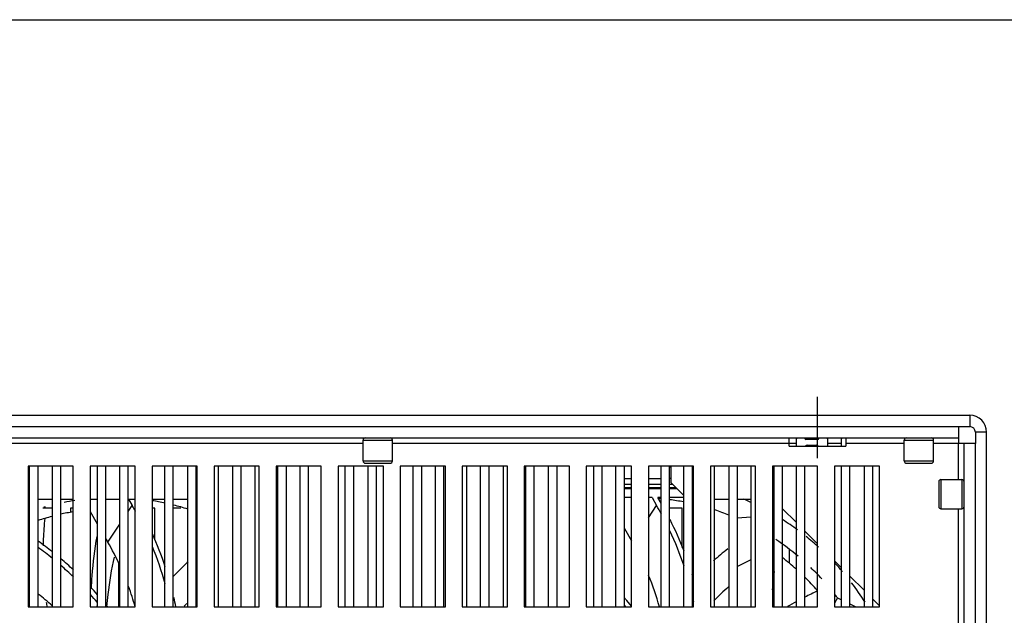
# Model space of a CAD drawing. Header units: millimetres. Extents: x 0 to 2550, y 0 to 1800.
# Tile 23 of 29: x 962 to 1137, y 1694 to 1800. Entities that reach past the tile are written whole.
import ezdxf

# ---------------------------------------------------------------- set-up
doc = ezdxf.new("R2010")
doc.units = ezdxf.units.MM
doc.header["$LTSCALE"] = 140.25
doc.linetypes.add('CENTER', pattern=[0.6, 0.375, -0.075, 0.075, -0.075])
doc.layers.get('0').update_dxf_attribs({"linetype": 'CONTINUOUS'})
doc.layers.add('DEFAULT_1', color=7, linetype='CENTER')

msp = doc.modelspace()

# ---------------------------------------------------------------- linework, layer by layer
at = {"color": 7, "linetype": 'CONTINUOUS'}
for p, q in [((0, 1800), (2550, 1800)), ((1128.63, 1727.78), (1128.63, 1724.78)), ((1128.63, 1727.78), (1130.63, 1727.78)), ((828.63, 1725.78), (1128.63, 1725.78)), ((1023.03, 1721.68), (1023.03, 1725.38)), ((1028.23, 1721.68), (1028.23, 1725.38)), ((1098.63, 1724.28), (1098.63, 1725.78)), ((1099.88, 1724.28), (1099.88, 1725.58)), ((1101.38, 1725.78), (1101.38, 1725.68)), ((1103.68, 1725.48), (1101.58, 1725.48)), ((1103.88, 1725.78), (1103.88, 1725.68)), ((1105.38, 1725.58), (1105.38, 1724.28)), ((1107.88, 1724.28), (1107.88, 1725.58)), ((1108.63, 1725.78), (1108.63, 1724.28)), ((1119.03, 1721.68), (1119.03, 1725.38)), ((1124.23, 1721.68), (1124.23, 1725.38)), ((1131.63, 1726.78), (1131.63, 1724.78)), ((1098.63, 1724.28), (1108.63, 1724.28)), ((1101.88, 1724.48), (1103.38, 1724.48)), ((1131.63, 1724.78), (1128.63, 1724.78)), ((1129.63, 1606.28), (1129.63, 1724.78)), ((963.63, 1720.78), (963.63, 1695.78)), ((971.63, 1720.78), (963.63, 1720.78)), ((963.88, 1695.78), (963.88, 1720.78)), ((965.38, 1695.78), (965.38, 1720.78)), ((967.88, 1720.78), (967.88, 1695.78)), ((969.38, 1720.78), (969.38, 1695.78)), ((971.63, 1695.78), (971.63, 1720.78)), ((974.63, 1720.78), (974.63, 1695.78)), ((982.63, 1720.78), (974.63, 1720.78)), ((975.88, 1720.78), (975.88, 1695.78)), ((977.38, 1720.78), (977.38, 1695.78)), ((979.88, 1695.78), (979.88, 1720.78)), ((981.38, 1695.78), (981.38, 1720.78)), ((982.63, 1695.78), (982.63, 1720.78)), ((985.63, 1720.78), (985.63, 1695.78)), ((993.63, 1720.78), (985.63, 1720.78)), ((987.88, 1695.78), (987.88, 1720.78)), ((989.38, 1695.78), (989.38, 1720.78)), ((991.88, 1720.78), (991.88, 1695.78)), ((993.38, 1720.78), (993.38, 1695.78)), ((993.63, 1695.78), (993.63, 1720.78)), ((996.63, 1720.78), (996.63, 1695.78)), ((1004.63, 1720.78), (996.63, 1720.78)), ((997.38, 1695.78), (997.38, 1720.78)), ((999.88, 1720.78), (999.88, 1695.78)), ((1001.38, 1720.78), (1001.38, 1695.78)), ((1003.88, 1695.78), (1003.88, 1720.78)), ((1004.63, 1695.78), (1004.63, 1720.78)), ((1007.63, 1720.78), (1007.63, 1695.78)), ((1015.63, 1720.78), (1007.63, 1720.78)), ((1007.88, 1720.78), (1007.88, 1695.78)), ((1009.38, 1720.78), (1009.38, 1695.78)), ((1011.88, 1695.78), (1011.88, 1720.78)), ((1013.38, 1695.78), (1013.38, 1720.78)), ((1015.63, 1695.78), (1015.63, 1720.78)), ((1018.63, 1720.78), (1018.63, 1695.78)), ((1026.63, 1720.78), (1018.63, 1720.78)), ((1019.88, 1695.78), (1019.88, 1720.78)), ((1021.38, 1695.78), (1021.38, 1720.78)), ((1023.43, 1721.28), (1027.83, 1721.28)), ((1023.88, 1720.78), (1023.88, 1695.78)), ((1025.38, 1720.78), (1025.38, 1695.78)), ((1026.63, 1695.78), (1026.63, 1720.78)), ((1029.63, 1720.78), (1029.63, 1695.78)), ((1037.63, 1720.78), (1029.63, 1720.78)), ((1031.88, 1720.78), (1031.88, 1695.78)), ((1033.38, 1720.78), (1033.38, 1695.78)), ((1035.88, 1695.78), (1035.88, 1720.78)), ((1037.38, 1695.78), (1037.38, 1720.78)), ((1037.63, 1695.78), (1037.63, 1720.78)), ((1040.63, 1720.78), (1040.63, 1695.78)), ((1048.63, 1720.78), (1040.63, 1720.78)), ((1041.38, 1720.78), (1041.38, 1695.78)), ((1043.88, 1695.78), (1043.88, 1720.78)), ((1045.38, 1695.78), (1045.38, 1720.78)), ((1047.88, 1720.78), (1047.88, 1695.78)), ((1048.63, 1695.78), (1048.63, 1720.78)), ((1051.63, 1720.78), (1051.63, 1695.78)), ((1059.63, 1720.78), (1051.63, 1720.78)), ((1051.88, 1695.78), (1051.88, 1720.78)), ((1053.38, 1695.78), (1053.38, 1720.78)), ((1055.88, 1720.78), (1055.88, 1695.78)), ((1057.38, 1720.78), (1057.38, 1695.78)), ((1059.63, 1695.78), (1059.63, 1720.78)), ((1062.63, 1720.78), (1062.63, 1695.78)), ((1070.63, 1720.78), (1062.63, 1720.78)), ((1063.88, 1720.78), (1063.88, 1695.78)), ((1065.38, 1720.78), (1065.38, 1695.78)), ((1067.88, 1695.78), (1067.88, 1720.78)), ((1069.38, 1695.78), (1069.38, 1720.78)), ((1070.63, 1695.78), (1070.63, 1720.78)), ((1073.63, 1720.78), (1073.63, 1695.78)), ((1081.63, 1720.78), (1073.63, 1720.78)), ((1075.88, 1695.78), (1075.88, 1720.78)), ((1077.38, 1695.78), (1077.38, 1720.78)), ((1079.88, 1720.78), (1079.88, 1695.78)), ((1081.38, 1720.78), (1081.38, 1695.78)), ((1081.63, 1695.78), (1081.63, 1720.78)), ((1084.63, 1720.78), (1084.63, 1695.78)), ((1092.63, 1720.78), (1084.63, 1720.78)), ((1085.38, 1695.78), (1085.38, 1720.78)), ((1087.88, 1720.78), (1087.88, 1695.78)), ((1089.38, 1720.78), (1089.38, 1695.78)), ((1091.88, 1695.78), (1091.88, 1720.78)), ((1092.63, 1695.78), (1092.63, 1720.78)), ((1095.63, 1720.78), (1095.63, 1695.78)), ((1103.63, 1720.78), (1095.63, 1720.78)), ((1095.88, 1720.78), (1095.88, 1695.78)), ((1097.38, 1720.78), (1097.38, 1695.78)), ((1099.88, 1695.78), (1099.88, 1720.78)), ((1101.38, 1695.78), (1101.38, 1720.78)), ((1103.63, 1695.78), (1103.63, 1720.78)), ((1106.63, 1720.78), (1106.63, 1695.78)), ((1114.63, 1720.78), (1106.63, 1720.78)), ((1107.88, 1695.78), (1107.88, 1720.78)), ((1109.38, 1695.78), (1109.38, 1720.78)), ((1111.88, 1720.78), (1111.88, 1695.78)), ((1113.38, 1720.78), (1113.38, 1695.78)), ((1114.63, 1695.78), (1114.63, 1720.78)), ((1119.43, 1721.28), (1123.83, 1721.28)), ((1069.38, 1718.58), (1070.63, 1718.58)), ((1073.63, 1718.58), (1075.88, 1718.58)), ((1077.63, 1718.58), (1077.38, 1718.58)), ((1125.53, 1718.38), (1129.23, 1718.38)), ((1069.38, 1716.98), (1070.63, 1716.98)), ((1069.38, 1716.78), (1070.63, 1716.78)), ((1073.63, 1716.98), (1075.88, 1716.98)), ((1073.63, 1716.78), (1075.88, 1716.78)), ((1075.69, 1716.78), (1075.69, 1716.98)), ((1077.38, 1716.98), (1078.53, 1716.98)), ((1077.38, 1716.78), (1078.73, 1716.78)), ((1125.13, 1717.98), (1125.13, 1713.58)), ((981.46, 1714.88), (982.1, 1713.76)), ((982.63, 1714.65), (982.5, 1714.88)), ((1070.63, 1715.18), (1069.38, 1715.18)), ((1074.28, 1715.18), (1073.63, 1715.18)), ((1074.28, 1715.18), (1075.1, 1713.76)), ((1075.88, 1715.18), (1075.32, 1715.18)), ((1075.88, 1714.21), (1075.32, 1715.18)), ((1079.88, 1715.18), (1077.38, 1715.18)), ((967.88, 1713.28), (966.24, 1713.28)), ((971.13, 1713.28), (971.13, 1712.56)), ((971.63, 1713.28), (971.13, 1713.28)), ((986.13, 1713.28), (985.63, 1713.28)), ((986.13, 1707.69), (986.13, 1713.28)), ((990.73, 1713.28), (989.38, 1713.28)), ((1079.63, 1713.28), (1077.38, 1713.28)), ((1079.63, 1706.31), (1079.63, 1713.28)), ((1095.63, 1714.78), (1095.83, 1714.78)), ((1125.53, 1713.18), (1129.23, 1713.18)), ((974.63, 1712.7), (975.88, 1710.54)), ((1089.38, 1711.61), (1091.88, 1711.78)), ((1095.63, 1712.03), (1095.88, 1712.05)), ((1069.38, 1709.67), (1070.63, 1707.51)), ((977.38, 1707.94), (977.77, 1707.27)), ((1098.63, 1705.98), (1098.63, 1703.52)), ((979.63, 1703.62), (979.63, 1695.78)), ((1107.13, 1697.44), (1107.13, 1697.28)), ((963.63, 1695.78), (971.63, 1695.78)), ((974.63, 1695.78), (982.63, 1695.78)), ((977.76, 1695.78), (977.38, 1696.23)), ((985.63, 1695.78), (993.63, 1695.78)), ((996.63, 1695.78), (1004.63, 1695.78)), ((1007.63, 1695.78), (1015.63, 1695.78)), ((1018.63, 1695.78), (1026.63, 1695.78)), ((1029.63, 1695.78), (1037.63, 1695.78)), ((1040.63, 1695.78), (1048.63, 1695.78)), ((1051.63, 1695.78), (1059.63, 1695.78)), ((1062.63, 1695.78), (1070.63, 1695.78)), ((1069.38, 1696.02), (1069.58, 1695.78)), ((1070.63, 1695.93), (1069.8, 1696.92)), ((1073.63, 1695.78), (1081.63, 1695.78)), ((1084.63, 1695.78), (1092.63, 1695.78)), ((1095.63, 1695.78), (1103.63, 1695.78)), ((1107.19, 1697.38), (1106.63, 1696.41)), ((1106.63, 1695.78), (1114.63, 1695.78)), ((1107.19, 1697.38), (1107.88, 1697.03)), ((1109.38, 1696.3), (1110.43, 1695.78))]:
    msp.add_line(p, q, dxfattribs=at)
at = {"color": 3, "linetype": 'CONTINUOUS'}
for p, q in [((826.63, 1729.78), (1130.63, 1729.78)), ((828.63, 1727.78), (1128.63, 1727.78)), ((1133.63, 1606.28), (1133.63, 1726.78)), ((1131.63, 1606.28), (1131.63, 1724.78)), ((1077.63, 1720.58), (1077.38, 1720.58)), ((1077.63, 1720.78), (1077.63, 1717.88)), ((1079.88, 1715.63), (1077.63, 1717.88)), ((965.38, 1714.88), (967.88, 1714.88)), ((969.38, 1714.88), (971.63, 1714.88)), ((974.63, 1714.88), (975.88, 1714.88)), ((977.38, 1714.88), (979.88, 1714.88)), ((981.38, 1714.88), (982.63, 1714.88)), ((985.63, 1714.88), (987.88, 1714.88)), ((989.38, 1714.88), (991.88, 1714.88)), ((1081.38, 1714.88), (1081.63, 1714.88)), ((1085.38, 1714.88), (1087.88, 1714.88)), ((1089.38, 1714.88), (1091.88, 1714.88)), ((1095.63, 1714.88), (1095.73, 1714.88)), ((1095.88, 1714.73), (1095.73, 1714.88)), ((1099.88, 1710.73), (1097.38, 1713.23)), ((1103.63, 1706.98), (1101.38, 1709.23)), ((1107.88, 1702.73), (1106.63, 1703.98)), ((1111.88, 1698.73), (1109.38, 1701.23)), ((1114.63, 1695.98), (1113.38, 1697.23))]:
    msp.add_line(p, q, dxfattribs=at)
at = {"color": 9, "linetype": 'CONTINUOUS'}
for p, q in [((1130.63, 1729.78), (1130.63, 1727.78)), ((1023.03, 1725.38), (1028.23, 1725.38)), ((1119.03, 1725.38), (1124.23, 1725.38)), ((1133.63, 1726.78), (1131.63, 1726.78)), ((1023.03, 1724.78), (934.23, 1724.78)), ((1099.88, 1724.78), (1028.23, 1724.78)), ((1107.88, 1724.78), (1105.38, 1724.78)), ((1119.03, 1724.78), (1108.63, 1724.78)), ((1128.63, 1724.78), (1124.23, 1724.78)), ((1128.63, 1718.38), (1128.63, 1724.78)), ((1023.03, 1721.68), (1028.23, 1721.68)), ((1119.03, 1721.68), (1124.23, 1721.68)), ((1125.53, 1718.38), (1125.53, 1713.18)), ((1129.23, 1718.38), (1129.23, 1713.18)), ((1069.38, 1717.58), (1070.63, 1717.58)), ((1073.63, 1717.58), (1075.88, 1717.58)), ((1077.38, 1717.58), (1077.93, 1717.58)), ((981.38, 1712.68), (982.1, 1713.76)), ((1073.63, 1711.56), (1075.1, 1713.76)), ((1128.63, 1668.38), (1128.63, 1713.18)), ((977.77, 1707.27), (979.88, 1710.44)), ((1095.63, 1706.02), (1095.88, 1706.15)), ((1089.38, 1702.94), (1091.88, 1704.17)), ((975.79, 1695.78), (975.88, 1695.94))]:
    msp.add_line(p, q, dxfattribs=at)
at = {"color": 3, "linetype": 'CONTINUOUS'}
msp.add_arc((1130.63, 1726.78), 3, 0, 90, dxfattribs=at)
at = {"color": 7, "linetype": 'CONTINUOUS'}
for centre, radius, start, end in [((1130.63, 1726.78), 1, 0, 90), ((1023.43, 1725.38), 0.4, 90, 180), ((1027.83, 1725.38), 0.4, 0, 90), ((1100.58, 1725.58), 0.7, 161.8339, 180), ((1101.58, 1725.68), 0.2, 180, 270), ((1103.68, 1725.68), 0.2, 270, 360), ((1104.68, 1725.58), 0.7, 0, 18.1467), ((1108.58, 1725.58), 0.7, 161.8339, 180), ((1119.43, 1725.38), 0.4, 90, 180), ((1123.83, 1725.38), 0.4, 0, 90), ((1101.88, 1723.98), 0.5, 90, 141.9396), ((1103.38, 1723.98), 0.5, 38.0676, 90), ((1023.43, 1721.68), 0.4, 180, 270), ((1027.83, 1721.68), 0.4, 270, 360), ((1119.43, 1721.68), 0.4, 180, 270), ((1123.83, 1721.68), 0.4, 270, 360), ((1125.53, 1717.98), 0.4, 90, 180), ((1129.23, 1717.98), 0.4, 0, 90), ((1071.63, 1670.78), 44.4, 84.4779, 85.2546), ((1071.63, 1670.78), 48, 64.9785, 66.8631), ((978.63, 1670.78), 44.4, 105.6192, 105.9502), ((978.63, 1670.78), 44.4, 98.7223, 101.2052), ((930.14, 1683.76), 60, 28.87, 30), ((978.63, 1670.78), 44.4, 77.9637, 80.9048), ((978.63, 1670.78), 44.4, 72.545, 75.9317), ((1023.14, 1683.76), 60, 28.3368, 30), ((1071.63, 1670.78), 44.4, 79.2807, 82.529), ((1071.63, 1670.78), 44.4, 76.9477, 77.2864), ((1071.63, 1670.78), 50, 60.9709, 61.3057), ((1125.53, 1713.58), 0.4, 180, 270), ((1129.23, 1713.58), 0.4, 270, 360), ((978.63, 1670.78), 42.45, 104.7011, 108.1935), ((978.63, 1670.78), 42.45, 99.5017, 102.605), ((1071.63, 1670.78), 44.4, 68.481, 71.8676), ((1071.63, 1670.78), 48, 59.6424, 59.9761), ((1023.14, 1683.76), 60.9, 21.0745, 26.8491), ((1071.63, 1670.78), 48, 53.6473, 57.5078), ((930.14, 1683.76), 60.9, 18.3196, 24.2309), ((1023.14, 1683.76), 60, 18.7296, 25.1445), ((1071.63, 1670.78), 48, 47.8688, 51.3381), ((930.15, 1657.78), 60, 50.9595, 54.0134), ((930.15, 1657.78), 60.9, 51.6554, 54.6076), ((934.47, 1682.27), 50, 24.6624, 30), ((930.14, 1683.76), 60, 15.5873, 22.2242), ((1071.63, 1670.78), 44.4, 49.9464, 56.3557), ((1117.89, 1667.53), 48.95, 128.0723, 131.8945), ((1071.63, 1670.78), 42.45, 48.2802, 52.6637), ((930.15, 1657.78), 60, 46.2374, 49.0866), ((930.15, 1657.78), 60.9, 47.0452, 49.8106), ((1024.31, 1668.18), 48.08, 132.6732, 136.6544), ((1024.48, 1668), 48.33, 132.2111, 132.6748), ((1071.63, 1670.78), 44.4, 42.4582, 46.0429), ((1071.63, 1670.78), 48, 40.5893, 43.1046), ((1027.47, 1682.27), 50, 15.7006, 22.4361), ((1023.14, 1683.76), 60.9, 16.0602, 16.9443), ((1036.13, 1706.27), 60, 352.8398, 355.9598), ((1071.63, 1670.78), 42.45, 41.0761, 45.5057), ((930.15, 1657.78), 60.9, 41.2642, 42.9805), ((934.47, 1682.27), 50, 15.7006, 20.0417), ((1071.63, 1670.78), 48, 32.548, 37.5692), ((934.64, 1658.65), 50, 48.3174, 52.003), ((930.15, 1657.78), 60, 40.3204, 42.0649), ((930.14, 1683.76), 60.9, 11.4031, 13.0032), ((1023.15, 1657.78), 60.9, 40, 40.5764), ((1023.14, 1683.76), 60, 12.4833, 13.5188), ((1071.63, 1670.78), 44.4, 36.7936, 37.6785)]:
    msp.add_arc(centre, radius, start, end, dxfattribs=at)
at = {"color": 9, "linetype": 'CONTINUOUS'}
for centre, radius, start, end in [((1130.33, 1651.86), 63.71, 131.8028, 135.0366), ((1139.3, 1623.75), 82.92, 115.4746, 117.2163), ((1029.89, 1704.87), 63.58, 187.4489, 188.2411), ((1037.23, 1651.97), 63.56, 135.6994, 136.239), ((1137.61, 1626.97), 79.29, 118.418, 119.7223)]:
    msp.add_arc(centre, radius, start, end, dxfattribs=at)
for points, knots in [([(966.34, 1706.61), (966.35, 1707.02), (966.4, 1708.65), (966.52, 1710.28), (966.64, 1711.5)], [0, 0, 0, 0, 0.248792, 1, 1, 1, 1]), ([(974.85, 1698.96), (974.88, 1699.73), (975.07, 1702.86), (975.46, 1705.98), (975.85, 1708.3)], [0, 0, 0, 0, 0.247574, 1, 1, 1, 1])]:
    msp.add_open_spline(points, degree=3, knots=knots, dxfattribs=at)
at = {"color": 7, "linetype": 'CONTINUOUS'}
msp.add_open_spline([(977.6, 1695.8), (977.66, 1696.54), (977.96, 1699.5), (978.46, 1702.44), (978.94, 1704.63)], degree=3, knots=[0, 0, 0, 0, 0.24654, 1, 1, 1, 1], dxfattribs=at)
at = {"layer": 'DEFAULT_1', "color": 7, "linetype": 'CENTER'}
msp.add_line((1103.63, 1722.18), (1103.63, 1733.04), dxfattribs=at)

doc.saveas('drawing.dxf')
